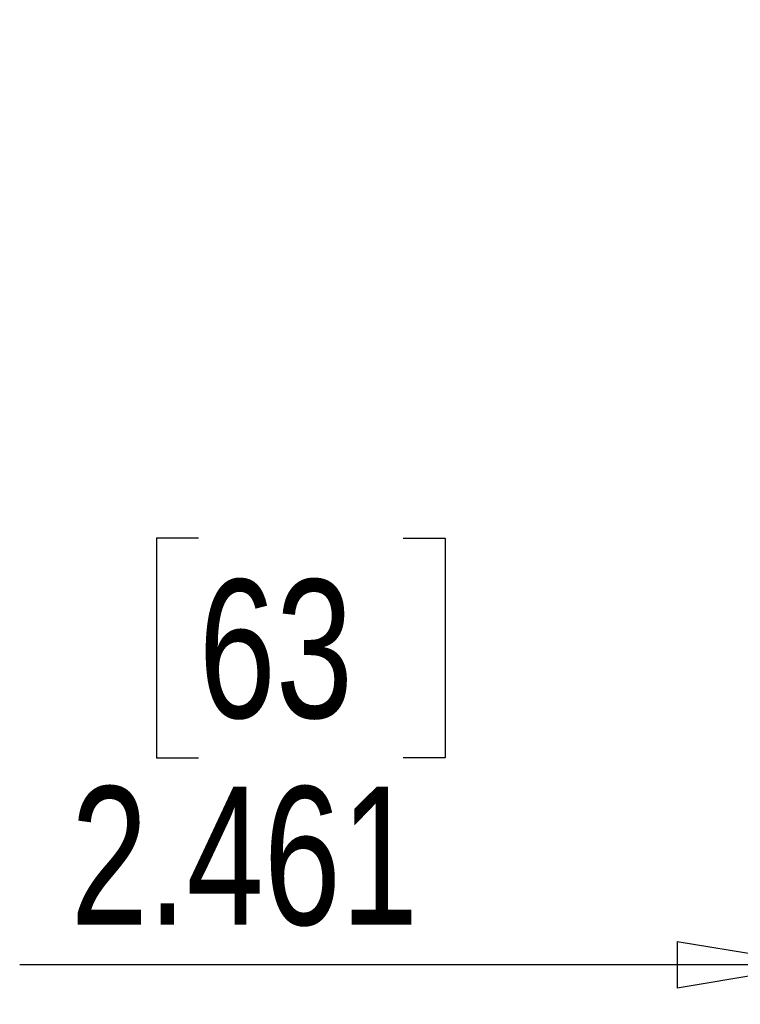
# Model space of a CAD drawing. Header units: inches. Extents: x 0.3 to 33.8, y 0.2 to 21.7.
# Tile 48 of 72: x 24.044 to 24.762, y 8.477 to 9.458. Entities that reach past the tile are written whole.
import ezdxf

# ---------------------------------------------------------------- set-up
doc = ezdxf.new("R2010")
doc.units = ezdxf.units.IN
doc.header["$MEASUREMENT"] = 0
doc.layers.add('BORDERS', color=7, linetype='Continuous')
doc.styles.add('SLDTEXTSTYLE0', font='TXT', dxfattribs={"width": 0.75})
doc.dimstyles.new('SLDDIMSTYLE2', dxfattribs={"dimtxt": 0.137795, "dimasz": 0.14, "dimexe": 0, "dimexo": 0.0625, "dimgap": 0.034449, "dimtad": 1, "dimdec": 3, "dimlfac": 10, "dimrnd": 1e-09, "dimzin": 12, "dimdsep": 46, "dimtxsty": 'SLDTEXTSTYLE0', "dimblk1": 'CLOSED', "dimblk2": 'CLOSED', "dimsah": 1, "dimcen": 0.09, "dimadec": 0, "dimazin": 3, "dimtfac": 1, "dimtdec": 3, "dimtmove": 0, "dimatfit": 0, "dimldrblk": 'CLOSED', "dimfxl": 0, "dimfrac": 2, "dimtolj": 1, "dimtzin": 12, "dimarcsym": 0})

# ---------------------------------------------------------------- blocks, each defined once
blk = doc.blocks.new('_Closed')
at = {"color": 0, "linetype": 'ByBlock', "lineweight": -2}
for p, q in [((-1, 0.166667), (0, 0)), ((-1, 0.166667), (-1, -0.166667)), ((0, 0), (-1, -0.166667)), ((0, 0), (-1, 0))]:
    blk.add_line(p, q, dxfattribs=at)
blk = doc.blocks.new('_D_8')
at = {"layer": 'BORDERS'}
for p, q in [((24.839, 9.8365), (24.839, 8.4765)), ((25.08507, 9.75752), (25.08507, 8.4765)), ((24.22243, 8.94079), (24.18044, 8.94079)), ((24.18044, 8.94079), (24.18044, 8.72204)), ((24.42606, 8.94079), (24.46804, 8.94079)), ((24.46804, 8.94079), (24.46804, 8.72204)), ((24.18044, 8.72204), (24.22243, 8.72204)), ((24.46804, 8.72204), (24.42606, 8.72204)), ((24.839, 8.51587), (24.04425, 8.51587)), ((25.08507, 8.51587), (24.839, 8.51587)), ((25.08507, 8.51587), (25.33507, 8.51587))]:
    blk.add_line(p, q, dxfattribs=at)
at = {"layer": 'BORDERS', "xscale": 0.14, "yscale": 0.14}
blk.add_blockref('_Closed', (24.839, 8.51587, -0.19404), dxfattribs=at)
at = {"layer": 'BORDERS', "xscale": 0.14, "yscale": 0.14, "rotation": 180.0000000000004}
blk.add_blockref('_Closed', (25.08507, 8.51587, -0.19404), dxfattribs=at)
at = {"layer": 'BORDERS', "char_height": 0.137795, "attachment_point": 1, "style": 'SLDTEXTSTYLE0'}
for s, insert in [('63', (24.22243, 8.89967)), ('2.461', (24.09516, 8.6935))]:
    blk.add_mtext(s, dxfattribs=dict(at, insert=insert))

msp = doc.modelspace()

# ---------------------------------------------------------------- dimensions: what is measured, and where the dimension line sits
at = {"layer": 'BORDERS'}
dim = msp.add_linear_dim(base=(24.839, 8.51587), p1=(25.08507, 9.79689), p2=(24.839, 9.87587), dimstyle='SLDDIMSTYLE2', dxfattribs=at)
dim.commit()
dim.dimension.update_dxf_attribs({"geometry": '_D_8', "text_midpoint": (24.32424, 8.51587), "dimtype": 160})

doc.saveas('drawing.dxf')
